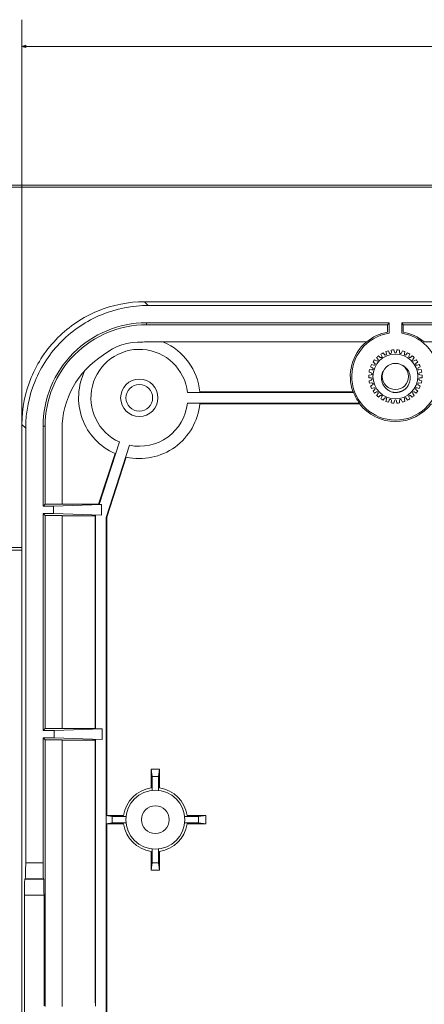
# Model space of a CAD drawing. Header units: centimetres. Extents: x -29.7 to 29.7, y -21 to 21.
# Tile 9 of 34: x 9.9 to 12.6, y 3.2 to 9.7. Entities that reach past the tile are written whole.
import ezdxf

# ---------------------------------------------------------------- set-up
doc = ezdxf.new("R2010")
doc.units = ezdxf.units.CM
doc.header["$MEASUREMENT"] = 0
doc.layers.add('06___PRT_ALL_SURFS', color=7, linetype='Continuous')

msp = doc.modelspace()

# ---------------------------------------------------------------- linework, layer by layer
at = {"layer": '06___PRT_ALL_SURFS', "lineweight": 0}
for points in [[(9.92909, 6.98914), (9.92909, 6.98914), (9.92909, 9.6661), (9.92909, 9.6661)], [(9.92909, 9.48953), (9.92909, 9.48953), (23.34882, 9.48953), (23.34882, 9.48953)]]:
    msp.add_open_spline(points, degree=3, dxfattribs=at)
msp.add_open_spline([(9.95575, 9.48238), (9.95575, 9.48238), (9.92909, 9.48953), (9.92909, 9.48953), (9.92909, 9.48953), (9.95575, 9.49667), (9.95575, 9.49667), (9.95575, 9.49667), (9.95575, 9.48238), (9.95575, 9.48238)], degree=3, knots=[0, 0, 0, 0, 0.3333333, 0.3333333, 0.3333333, 0.6666667, 0.6666667, 0.6666667, 1, 1, 1, 1], dxfattribs=at)
at = {"layer": '06___PRT_ALL_SURFS', "lineweight": 9}
for points in [[(24.90269, 8.5715), (24.90269, 8.5715), (8.37523, 8.5715), (8.37523, 8.5715)], [(8.37523, 8.55811), (8.37523, 8.55811), (24.90269, 8.55811), (24.90269, 8.55811)], [(10.76559, 7.77635), (10.76559, 7.77635), (10.74093, 7.80101), (10.74093, 7.80101)], [(10.74093, 7.80101), (10.74093, 7.80101), (22.53701, 7.80101), (22.53701, 7.80101)], [(10.76565, 7.77635), (10.76565, 7.77635), (22.51229, 7.77635), (22.51229, 7.77635)], [(10.75301, 7.66155), (10.75301, 7.66155), (10.75301, 7.64823), (10.75301, 7.64823)], [(10.75301, 7.66155), (10.75301, 7.66155), (12.35877, 7.66155), (12.35877, 7.66155)], [(12.3499, 7.64823), (12.3499, 7.64823), (10.75301, 7.64823), (10.75301, 7.64823)], [(12.3499, 7.64823), (12.3499, 7.64823), (12.35877, 7.66155), (12.35877, 7.66155)], [(12.3499, 7.64823), (12.3499, 7.64823), (12.3499, 7.59972), (12.3499, 7.59972)], [(12.35877, 7.59216), (12.35877, 7.59216), (12.35877, 7.66155), (12.35877, 7.66155)], [(12.44353, 7.66155), (12.44353, 7.66155), (12.44353, 7.59216), (12.44353, 7.59216)], [(12.44353, 7.66155), (12.44353, 7.66155), (12.4524, 7.64823), (12.4524, 7.64823)], [(12.44353, 7.66155), (12.44353, 7.66155), (17.63287, 7.66155), (17.63287, 7.66155)], [(12.4524, 7.59972), (12.4524, 7.59972), (12.4524, 7.64823), (12.4524, 7.64823)], [(17.62577, 7.64823), (17.62577, 7.64823), (12.4524, 7.64823), (12.4524, 7.64823)], [(12.3499, 7.59972), (12.299, 7.59082), (12.2513, 7.56882), (12.21148, 7.53588)], [(12.59102, 7.53571), (12.55117, 7.56874), (12.50339, 7.5908), (12.4524, 7.59972)], [(10.7286, 7.53403), (10.63462, 7.53979), (10.54199, 7.50944), (10.46963, 7.44918)], [(10.77487, 7.53588), (10.75943, 7.53588), (10.74399, 7.53527), (10.7286, 7.53403)], [(10.77487, 7.53556), (10.75944, 7.53568), (10.744, 7.53517), (10.72861, 7.53403)], [(10.77487, 7.53588), (10.77487, 7.53588), (10.77487, 7.53556), (10.77487, 7.53556)], [(10.77487, 7.53588), (10.77487, 7.53588), (12.21148, 7.53588), (12.21148, 7.53588)], [(11.10614, 7.20436), (11.09193, 7.34998), (10.99974, 7.47639), (10.86541, 7.5344)], [(12.20818, 7.5344), (12.11276, 7.45357), (12.07783, 7.32185), (12.12066, 7.20436)], [(12.59097, 7.53588), (12.59097, 7.53588), (17.62577, 7.53588), (17.62577, 7.53588)], [(10.46963, 7.44918), (10.29843, 7.34338), (10.19423, 7.15648), (10.19423, 6.95523)], [(12.28974, 7.44359), (12.28515, 7.43986), (12.28075, 7.4359), (12.27656, 7.43172)], [(12.28599, 7.41965), (12.28599, 7.41965), (12.27656, 7.43172), (12.27656, 7.43172)], [(12.28974, 7.44359), (12.28974, 7.44359), (12.30076, 7.43295), (12.30076, 7.43295)], [(12.32065, 7.46376), (12.31539, 7.46106), (12.31026, 7.45811), (12.3053, 7.4549)], [(12.31201, 7.44113), (12.31201, 7.44113), (12.3053, 7.4549), (12.3053, 7.4549)], [(12.32065, 7.46376), (12.32065, 7.46376), (12.32922, 7.45106), (12.32922, 7.45106)], [(12.35509, 7.47706), (12.34938, 7.47552), (12.34375, 7.47369), (12.33822, 7.47158)], [(12.34193, 7.45671), (12.34193, 7.45671), (12.33822, 7.47158), (12.33822, 7.47158)], [(12.35509, 7.47706), (12.35509, 7.47706), (12.36082, 7.46286), (12.36082, 7.46286)], [(12.39153, 7.48292), (12.38563, 7.48259), (12.37975, 7.48198), (12.3739, 7.48106)], [(12.37444, 7.46575), (12.37444, 7.46575), (12.3739, 7.48106), (12.3739, 7.48106)], [(12.39153, 7.48292), (12.39153, 7.48292), (12.3942, 7.46782), (12.3942, 7.46782)], [(12.4081, 7.46782), (12.4081, 7.46782), (12.41077, 7.48292), (12.41077, 7.48292)], [(12.4284, 7.48106), (12.42256, 7.48198), (12.41667, 7.48259), (12.41077, 7.48292)], [(12.4284, 7.48106), (12.4284, 7.48106), (12.42787, 7.46575), (12.42787, 7.46575)], [(12.44148, 7.46286), (12.44148, 7.46286), (12.44721, 7.47706), (12.44721, 7.47706)], [(12.46408, 7.47158), (12.45856, 7.47369), (12.45293, 7.47552), (12.44721, 7.47706)], [(12.46408, 7.47158), (12.46408, 7.47158), (12.46037, 7.45671), (12.46037, 7.45671)], [(12.47308, 7.45106), (12.47308, 7.45106), (12.48165, 7.46376), (12.48165, 7.46376)], [(12.49701, 7.4549), (12.49204, 7.45811), (12.48691, 7.46106), (12.48165, 7.46376)], [(12.49701, 7.4549), (12.49701, 7.4549), (12.49029, 7.44113), (12.49029, 7.44113)], [(12.50154, 7.43295), (12.50154, 7.43295), (12.51257, 7.44359), (12.51257, 7.44359)], [(12.52574, 7.43172), (12.52155, 7.4359), (12.51715, 7.43986), (12.51257, 7.44359)], [(12.52574, 7.43172), (12.52574, 7.43172), (12.51631, 7.41965), (12.51631, 7.41965)], [(12.24365, 7.38643), (12.24098, 7.38115), (12.23857, 7.37575), (12.23644, 7.37023)], [(12.24997, 7.36304), (12.24997, 7.36304), (12.23644, 7.37023), (12.23644, 7.37023)], [(12.24365, 7.38643), (12.24365, 7.38643), (12.25805, 7.38119), (12.25805, 7.38119)], [(12.26369, 7.41743), (12.25998, 7.41283), (12.2565, 7.40804), (12.25327, 7.40308)], [(12.26501, 7.39324), (12.26501, 7.39324), (12.25327, 7.40308), (12.25327, 7.40308)], [(12.26369, 7.41743), (12.26369, 7.41743), (12.27668, 7.40931), (12.27668, 7.40931)], [(12.52562, 7.40931), (12.52562, 7.40931), (12.53862, 7.41743), (12.53862, 7.41743)], [(12.54903, 7.40308), (12.54903, 7.40308), (12.53729, 7.39324), (12.53729, 7.39324)], [(12.54903, 7.40308), (12.54581, 7.40804), (12.54232, 7.41283), (12.53862, 7.41743)], [(12.54425, 7.38119), (12.54425, 7.38119), (12.55865, 7.38643), (12.55865, 7.38643)], [(12.56586, 7.37023), (12.56586, 7.37023), (12.55233, 7.36304), (12.55233, 7.36304)], [(12.56586, 7.37023), (12.56373, 7.37575), (12.56132, 7.38115), (12.55865, 7.38643)], [(12.2248, 7.31547), (12.2245, 7.30956), (12.2245, 7.30364), (12.2248, 7.29774)], [(12.2248, 7.31547), (12.2248, 7.31547), (12.24008, 7.31653), (12.24008, 7.31653)], [(12.24008, 7.29667), (12.24008, 7.29667), (12.2248, 7.29774), (12.2248, 7.29774)], [(12.2305, 7.35194), (12.22898, 7.34623), (12.22774, 7.34044), (12.22681, 7.33459)], [(12.24154, 7.33037), (12.24154, 7.33037), (12.22681, 7.33459), (12.22681, 7.33459)], [(12.2305, 7.35194), (12.2305, 7.35194), (12.24567, 7.34981), (12.24567, 7.34981)], [(12.55663, 7.34981), (12.55663, 7.34981), (12.5718, 7.35194), (12.5718, 7.35194)], [(12.57549, 7.33459), (12.57549, 7.33459), (12.56076, 7.33037), (12.56076, 7.33037)], [(12.56222, 7.31653), (12.56222, 7.31653), (12.5775, 7.31547), (12.5775, 7.31547)], [(12.5775, 7.29774), (12.5775, 7.29774), (12.56222, 7.29667), (12.56222, 7.29667)], [(12.57549, 7.33459), (12.57456, 7.34044), (12.57332, 7.34623), (12.5718, 7.35194)], [(12.5775, 7.29774), (12.5778, 7.30364), (12.5778, 7.30956), (12.5775, 7.31547)], [(12.22681, 7.27861), (12.22681, 7.27861), (12.24154, 7.28283), (12.24154, 7.28283)], [(12.22681, 7.27861), (12.22774, 7.27277), (12.22898, 7.26698), (12.2305, 7.26127)], [(12.24567, 7.2634), (12.24567, 7.2634), (12.2305, 7.26127), (12.2305, 7.26127)], [(12.23644, 7.24297), (12.23644, 7.24297), (12.24997, 7.25017), (12.24997, 7.25017)], [(12.23644, 7.24297), (12.23857, 7.23746), (12.24098, 7.23205), (12.24365, 7.22678)], [(12.25805, 7.23202), (12.25805, 7.23202), (12.24365, 7.22678), (12.24365, 7.22678)], [(12.55865, 7.22678), (12.55865, 7.22678), (12.54425, 7.23202), (12.54425, 7.23202)], [(12.55233, 7.25017), (12.55233, 7.25017), (12.56586, 7.24297), (12.56586, 7.24297)], [(12.5718, 7.26127), (12.5718, 7.26127), (12.55663, 7.2634), (12.55663, 7.2634)], [(12.55865, 7.22678), (12.56132, 7.23205), (12.56373, 7.23746), (12.56586, 7.24297)], [(12.56076, 7.28283), (12.56076, 7.28283), (12.57549, 7.27861), (12.57549, 7.27861)], [(12.5718, 7.26127), (12.57332, 7.26698), (12.57456, 7.27277), (12.57549, 7.27861)], [(11.02452, 7.20066), (11.02452, 7.20066), (12.12467, 7.20066), (12.12467, 7.20066)], [(11.10614, 7.20436), (11.10614, 7.20436), (12.12066, 7.20436), (12.12066, 7.20436)], [(12.12467, 7.20066), (12.13433, 7.17546), (12.14739, 7.15169), (12.16348, 7.13003)], [(12.25327, 7.21012), (12.25327, 7.21012), (12.26501, 7.21997), (12.26501, 7.21997)], [(12.25327, 7.21012), (12.2565, 7.20516), (12.25998, 7.20038), (12.26369, 7.19577)], [(12.27668, 7.20389), (12.27668, 7.20389), (12.26369, 7.19577), (12.26369, 7.19577)], [(12.27656, 7.18148), (12.27656, 7.18148), (12.28599, 7.19355), (12.28599, 7.19355)], [(12.27656, 7.18148), (12.28075, 7.17731), (12.28515, 7.17335), (12.28974, 7.16962)], [(12.30076, 7.18026), (12.30076, 7.18026), (12.28974, 7.16962), (12.28974, 7.16962)], [(12.3053, 7.15831), (12.3053, 7.15831), (12.31201, 7.17208), (12.31201, 7.17208)], [(12.38298, 7.20225), (12.38361, 7.20214), (12.38424, 7.20204), (12.38487, 7.20194)], [(12.38487, 7.20194), (12.38572, 7.2018), (12.38658, 7.20168), (12.38745, 7.20157)], [(12.38529, 7.20219), (12.38554, 7.20213), (12.38578, 7.20208), (12.38603, 7.20201)], [(12.38603, 7.20201), (12.38625, 7.20196), (12.38648, 7.20191), (12.38672, 7.20185)], [(12.38672, 7.20185), (12.38706, 7.20177), (12.3874, 7.2017), (12.38774, 7.20162)], [(12.38745, 7.20157), (12.3878, 7.20152), (12.38816, 7.20148), (12.38852, 7.20144)], [(12.38774, 7.20162), (12.38774, 7.20162), (12.38794, 7.20158), (12.38794, 7.20158)], [(12.38775, 7.20166), (12.38775, 7.20166), (12.38795, 7.20161), (12.38795, 7.20161)], [(12.38794, 7.20158), (12.38815, 7.20153), (12.38836, 7.20148), (12.38858, 7.20144)], [(12.38852, 7.20144), (12.38852, 7.20144), (12.38873, 7.20141), (12.38873, 7.20141)], [(12.38853, 7.20145), (12.38853, 7.20145), (12.38873, 7.20141), (12.38873, 7.20141)], [(12.38858, 7.20145), (12.38858, 7.20145), (12.38873, 7.20141), (12.38873, 7.20141)], [(12.38873, 7.20141), (12.38894, 7.20139), (12.38915, 7.20136), (12.38937, 7.20134)], [(12.3895, 7.20138), (12.3895, 7.20138), (12.38937, 7.20139), (12.38937, 7.20139)], [(12.38949, 7.20132), (12.38949, 7.20132), (12.38937, 7.20134), (12.38937, 7.20134)], [(12.38949, 7.20132), (12.38964, 7.20131), (12.3898, 7.20129), (12.38995, 7.20127)], [(12.38995, 7.20127), (12.39028, 7.20124), (12.39061, 7.2012), (12.39095, 7.20117)], [(12.39095, 7.20117), (12.39214, 7.20106), (12.39332, 7.20096), (12.39452, 7.20089)], [(12.39452, 7.20089), (12.39522, 7.20085), (12.39592, 7.20081), (12.39663, 7.20079)], [(12.39663, 7.20079), (12.39704, 7.20077), (12.39747, 7.20076), (12.39788, 7.20074)], [(12.39788, 7.20074), (12.39944, 7.2007), (12.40099, 7.20069), (12.40255, 7.20071)], [(12.40255, 7.20071), (12.40317, 7.20072), (12.4038, 7.20074), (12.40442, 7.20076)], [(12.40442, 7.20076), (12.40479, 7.20077), (12.40517, 7.20079), (12.40555, 7.2008)], [(12.40555, 7.2008), (12.40575, 7.20081), (12.40596, 7.20082), (12.40616, 7.20083)], [(12.40616, 7.20083), (12.40648, 7.20085), (12.40681, 7.20086), (12.40712, 7.20088)], [(12.40712, 7.20088), (12.40747, 7.20091), (12.40782, 7.20093), (12.40817, 7.20095)], [(12.40817, 7.20095), (12.4083, 7.20096), (12.40844, 7.20097), (12.40857, 7.20098)], [(12.40857, 7.20098), (12.41047, 7.20112), (12.41236, 7.2013), (12.41424, 7.20154)], [(12.41424, 7.20154), (12.41438, 7.20156), (12.41451, 7.20158), (12.41465, 7.20159)], [(12.41465, 7.20159), (12.41523, 7.20167), (12.41582, 7.20175), (12.4164, 7.20183)], [(12.4164, 7.20183), (12.4178, 7.20204), (12.41921, 7.20228), (12.42061, 7.20254)], [(12.42061, 7.20254), (12.42133, 7.20267), (12.42205, 7.20281), (12.42277, 7.20296)], [(12.42277, 7.20296), (12.42333, 7.20308), (12.42389, 7.2032), (12.42445, 7.20333)], [(12.42445, 7.20333), (12.42496, 7.20344), (12.42548, 7.20356), (12.42599, 7.20369)], [(12.42599, 7.20369), (12.42732, 7.20401), (12.42864, 7.20435), (12.42996, 7.20472)], [(12.42996, 7.20472), (12.43071, 7.20493), (12.43146, 7.20515), (12.43221, 7.20538)], [(12.43221, 7.20538), (12.43272, 7.20554), (12.43322, 7.20569), (12.43373, 7.20586)], [(12.43373, 7.20586), (12.43462, 7.20614), (12.43551, 7.20644), (12.4364, 7.20675)], [(12.43665, 7.20688), (12.43665, 7.20688), (12.43638, 7.2068), (12.43638, 7.2068)], [(12.43666, 7.20685), (12.43666, 7.20685), (12.4364, 7.20675), (12.4364, 7.20675)], [(12.43666, 7.20685), (12.43682, 7.2069), (12.43699, 7.20696), (12.43715, 7.20701)], [(12.43715, 7.20701), (12.43728, 7.20706), (12.43741, 7.20711), (12.43754, 7.20716)], [(12.43754, 7.20716), (12.43768, 7.20721), (12.43783, 7.20727), (12.43798, 7.20732)], [(12.43798, 7.20732), (12.43857, 7.20754), (12.43916, 7.20776), (12.43975, 7.20799)], [(12.43975, 7.20799), (12.43985, 7.20803), (12.43996, 7.20807), (12.44007, 7.20812)], [(12.44007, 7.20812), (12.44063, 7.20834), (12.44118, 7.20855), (12.44174, 7.20878)], [(12.44174, 7.20878), (12.44229, 7.20901), (12.44285, 7.20925), (12.4434, 7.20949)], [(12.4434, 7.20949), (12.44442, 7.20992), (12.44543, 7.21038), (12.44642, 7.21085)], [(12.44642, 7.21085), (12.44715, 7.21119), (12.44787, 7.21154), (12.44858, 7.2119)], [(12.44858, 7.2119), (12.44904, 7.21213), (12.4495, 7.21236), (12.44996, 7.21259)], [(12.44996, 7.21259), (12.45032, 7.21278), (12.45068, 7.21297), (12.45103, 7.21316)], [(12.45103, 7.21316), (12.4514, 7.21336), (12.45177, 7.21356), (12.45213, 7.21375)], [(12.45213, 7.21375), (12.45233, 7.21386), (12.45252, 7.21396), (12.45271, 7.21408)], [(12.45271, 7.21408), (12.45295, 7.21421), (12.45318, 7.21433), (12.45341, 7.21447)], [(12.45353, 7.21466), (12.45353, 7.21466), (12.45336, 7.21455), (12.45336, 7.21455)], [(12.45358, 7.21457), (12.45358, 7.21457), (12.45341, 7.21447), (12.45341, 7.21447)], [(12.45358, 7.21457), (12.45455, 7.21512), (12.4555, 7.21568), (12.45645, 7.21626)], [(12.45645, 7.21626), (12.45679, 7.21647), (12.45713, 7.21668), (12.45747, 7.2169)], [(12.45747, 7.2169), (12.45764, 7.217), (12.45782, 7.21712), (12.45799, 7.21723)], [(12.45799, 7.21723), (12.45856, 7.21759), (12.45913, 7.21796), (12.45969, 7.21834)], [(12.45969, 7.21834), (12.46048, 7.21886), (12.46126, 7.21939), (12.46203, 7.21993)], [(12.46203, 7.21993), (12.46274, 7.22043), (12.46344, 7.22094), (12.46414, 7.22146)], [(12.46246, 7.22024), (12.46308, 7.22068), (12.46368, 7.22113), (12.46429, 7.22157)], [(12.46414, 7.22146), (12.46451, 7.22173), (12.46488, 7.22202), (12.46524, 7.22229)], [(12.46429, 7.22157), (12.46463, 7.22183), (12.46497, 7.22209), (12.46531, 7.22234)], [(12.46524, 7.22229), (12.46539, 7.22241), (12.46553, 7.22251), (12.46567, 7.22262)], [(12.46531, 7.22234), (12.46546, 7.22246), (12.46561, 7.22257), (12.46577, 7.22269)], [(12.46567, 7.22262), (12.46587, 7.22278), (12.46608, 7.22294), (12.46629, 7.2231)], [(12.46577, 7.22269), (12.46594, 7.22283), (12.46611, 7.22296), (12.46629, 7.2231)], [(12.49029, 7.17208), (12.49029, 7.17208), (12.49701, 7.15831), (12.49701, 7.15831)], [(12.51257, 7.16962), (12.51257, 7.16962), (12.50154, 7.18026), (12.50154, 7.18026)], [(12.51257, 7.16962), (12.51715, 7.17335), (12.52155, 7.17731), (12.52574, 7.18148)], [(12.51631, 7.19355), (12.51631, 7.19355), (12.52574, 7.18148), (12.52574, 7.18148)], [(12.53862, 7.19577), (12.53862, 7.19577), (12.52562, 7.20389), (12.52562, 7.20389)], [(12.53729, 7.21997), (12.53729, 7.21997), (12.54903, 7.21012), (12.54903, 7.21012)], [(12.53862, 7.19577), (12.54232, 7.20038), (12.54581, 7.20516), (12.54903, 7.21012)], [(12.16348, 7.13003), (12.16348, 7.13003), (11.02452, 7.13003), (11.02452, 7.13003)], [(12.16317, 7.12633), (12.16317, 7.12633), (11.10614, 7.12633), (11.10614, 7.12633)], [(12.3053, 7.15831), (12.31026, 7.1551), (12.31539, 7.15214), (12.32065, 7.14944)], [(12.32922, 7.16215), (12.32922, 7.16215), (12.32065, 7.14944), (12.32065, 7.14944)], [(12.33822, 7.14162), (12.33822, 7.14162), (12.34193, 7.15649), (12.34193, 7.15649)], [(12.33822, 7.14162), (12.34375, 7.13951), (12.34938, 7.13768), (12.35509, 7.13614)], [(12.36082, 7.15035), (12.36082, 7.15035), (12.35509, 7.13614), (12.35509, 7.13614)], [(12.3739, 7.13214), (12.3739, 7.13214), (12.37444, 7.14746), (12.37444, 7.14746)], [(12.3739, 7.13214), (12.37975, 7.13123), (12.38563, 7.13061), (12.39153, 7.13029)], [(12.3942, 7.14538), (12.3942, 7.14538), (12.39153, 7.13029), (12.39153, 7.13029)], [(12.41077, 7.13029), (12.41077, 7.13029), (12.4081, 7.14538), (12.4081, 7.14538)], [(12.41077, 7.13029), (12.41667, 7.13061), (12.42256, 7.13123), (12.4284, 7.13214)], [(12.42787, 7.14746), (12.42787, 7.14746), (12.4284, 7.13214), (12.4284, 7.13214)], [(12.44721, 7.13614), (12.44721, 7.13614), (12.44148, 7.15035), (12.44148, 7.15035)], [(12.44721, 7.13614), (12.45293, 7.13768), (12.45856, 7.13951), (12.46408, 7.14162)], [(12.46037, 7.15649), (12.46037, 7.15649), (12.46408, 7.14162), (12.46408, 7.14162)], [(12.48165, 7.14944), (12.48165, 7.14944), (12.47308, 7.16215), (12.47308, 7.16215)], [(12.48165, 7.14944), (12.48691, 7.15214), (12.49204, 7.1551), (12.49701, 7.15831)], [(9.92909, 3.16379), (9.92909, 3.16379), (9.92909, 6.98919), (9.92909, 6.98919)], [(9.92909, 6.98919), (9.92909, 6.98919), (9.95376, 6.96453), (9.95376, 6.96453)], [(10.06857, 6.44785), (10.06857, 6.44785), (10.06857, 6.97711), (10.06857, 6.97711)], [(10.08188, 6.97711), (10.08188, 6.97711), (10.06857, 6.97711), (10.06857, 6.97711)], [(10.08188, 6.97711), (10.08188, 6.97711), (10.08188, 6.46116), (10.08188, 6.46116)], [(9.95376, 4.08929), (9.95376, 4.08929), (9.95376, 6.96447), (9.95376, 6.96447)], [(10.19423, 6.46116), (10.19423, 6.46116), (10.19423, 6.95523), (10.19423, 6.95523)], [(10.43937, 6.45894), (10.43937, 6.45894), (10.57402, 6.87334), (10.57402, 6.87334)], [(10.64119, 6.85152), (10.64119, 6.85152), (10.48635, 6.37433), (10.48635, 6.37433)], [(10.54528, 6.79687), (10.54528, 6.79687), (10.43668, 6.46264), (10.43668, 6.46264)], [(10.4908, 6.3768), (10.4908, 6.3768), (10.61949, 6.77276), (10.61949, 6.77276)], [(10.06857, 6.44785), (10.06857, 6.44785), (10.08188, 6.46116), (10.08188, 6.46116)], [(10.13747, 6.44785), (10.13747, 6.44785), (10.06857, 6.44785), (10.06857, 6.44785)], [(10.19423, 6.46116), (10.19423, 6.46116), (10.08188, 6.46116), (10.08188, 6.46116)], [(10.4553, 6.45894), (10.4553, 6.45894), (10.13747, 6.44785), (10.13747, 6.44785)], [(10.13747, 6.44785), (10.13747, 6.44785), (10.13747, 6.39941), (10.13747, 6.39941)], [(10.43668, 6.46264), (10.43668, 6.46264), (10.19571, 6.46264), (10.19571, 6.46264)], [(10.43937, 6.45894), (10.43937, 6.45894), (10.4553, 6.45894), (10.4553, 6.45894)], [(10.4553, 6.45894), (10.4553, 6.45894), (10.4553, 6.38832), (10.4553, 6.38832)], [(10.06857, 4.96471), (10.06857, 4.96471), (10.06857, 6.39941), (10.06857, 6.39941)], [(10.06857, 6.39941), (10.06857, 6.39941), (10.08188, 6.38609), (10.08188, 6.38609)], [(10.06857, 6.39941), (10.06857, 6.39941), (10.13747, 6.39941), (10.13747, 6.39941)], [(10.08188, 6.38609), (10.08188, 6.38609), (10.08188, 4.97803), (10.08188, 4.97803)], [(10.08188, 6.38609), (10.08188, 6.38609), (10.19423, 6.38609), (10.19423, 6.38609)], [(10.13747, 6.39941), (10.13747, 6.39941), (10.4553, 6.38831), (10.4553, 6.38831)], [(10.19423, 4.97803), (10.19423, 4.97803), (10.19423, 6.38609), (10.19423, 6.38609)], [(10.19571, 6.3847), (10.19571, 6.3847), (10.4121, 6.3847), (10.4121, 6.3847)], [(10.19571, 6.38465), (10.19571, 6.38465), (10.19571, 4.97951), (10.19571, 4.97951)], [(10.41275, 4.97951), (10.41275, 4.97951), (10.41275, 6.38475), (10.41275, 6.38475)], [(10.41645, 4.97581), (10.41645, 4.97581), (10.41645, 6.38832), (10.41645, 6.38832)], [(10.48635, 6.37433), (10.48635, 6.37433), (10.48616, 4.40247), (10.48616, 4.40247)], [(10.49079, 6.37684), (10.49079, 6.37684), (10.49079, 4.4037), (10.49079, 4.4037)], [(8.22902, 6.17652), (8.22902, 6.17652), (9.92909, 6.17652), (9.92909, 6.17652)], [(8.22902, 6.15886), (8.22902, 6.15886), (9.92909, 6.15886), (9.92909, 6.15886)], [(10.08188, 4.97803), (10.08188, 4.97803), (10.06857, 4.96471), (10.06857, 4.96471)], [(10.06857, 4.96471), (10.06857, 4.96471), (10.14276, 4.96471), (10.14276, 4.96471)], [(10.19423, 4.97803), (10.19423, 4.97803), (10.08188, 4.97803), (10.08188, 4.97803)], [(10.4606, 4.97581), (10.4606, 4.97581), (10.14276, 4.96471), (10.14276, 4.96471)], [(10.14276, 4.96471), (10.14276, 4.96471), (10.14276, 4.91627), (10.14276, 4.91627)], [(10.19571, 4.97951), (10.19571, 4.97951), (10.19423, 4.97803), (10.19423, 4.97803)], [(10.41275, 4.97951), (10.41275, 4.97951), (10.19571, 4.97951), (10.19571, 4.97951)], [(10.41645, 4.97581), (10.41645, 4.97581), (10.4606, 4.97581), (10.4606, 4.97581)], [(10.4606, 4.97581), (10.4606, 4.97581), (10.4606, 4.90518), (10.4606, 4.90518)], [(10.06857, 4.08929), (10.06857, 4.08929), (10.06857, 4.91627), (10.06857, 4.91627)], [(10.06857, 4.91627), (10.06857, 4.91627), (10.08188, 4.90296), (10.08188, 4.90296)], [(10.14276, 4.91627), (10.14276, 4.91627), (10.06857, 4.91627), (10.06857, 4.91627)], [(10.08188, 4.90296), (10.08188, 4.90296), (10.08188, 3.14041), (10.08188, 3.14041)], [(10.08188, 4.90296), (10.08188, 4.90296), (10.19423, 4.90296), (10.19423, 4.90296)], [(10.14276, 4.91627), (10.14276, 4.91627), (10.4606, 4.90518), (10.4606, 4.90518)], [(10.19423, 3.14041), (10.19423, 3.14041), (10.19423, 4.90296), (10.19423, 4.90296)], [(10.19571, 4.90148), (10.19571, 4.90148), (10.41275, 4.90148), (10.41275, 4.90148)], [(10.41292, 3.16379), (10.41292, 3.16379), (10.41275, 4.90148), (10.41275, 4.90148)], [(10.41645, 3.14189), (10.41645, 3.14189), (10.41645, 4.90518), (10.41645, 4.90518)], [(10.78372, 4.71002), (10.78372, 4.71002), (10.78372, 4.58545), (10.78372, 4.58545)], [(10.79173, 4.6619), (10.79173, 4.6619), (10.78372, 4.71002), (10.78372, 4.71002)], [(10.84022, 4.71002), (10.84022, 4.71002), (10.78372, 4.71002), (10.78372, 4.71002)], [(10.84022, 4.71002), (10.84022, 4.71002), (10.83221, 4.6619), (10.83221, 4.6619)], [(10.84022, 4.58545), (10.84022, 4.58545), (10.84022, 4.71002), (10.84022, 4.71002)], [(10.79173, 4.6619), (10.79173, 4.6619), (10.79173, 4.57026), (10.79173, 4.57026)], [(10.83221, 4.6619), (10.83221, 4.6619), (10.79173, 4.6619), (10.79173, 4.6619)], [(10.83221, 4.57026), (10.83221, 4.57026), (10.83221, 4.6619), (10.83221, 4.6619)], [(10.78372, 4.58545), (10.68911, 4.57272), (10.6147, 4.49831), (10.60197, 4.4037)], [(11.02197, 4.4037), (11.00925, 4.49831), (10.93483, 4.57272), (10.84022, 4.58545)], [(10.48481, 4.40247), (10.48481, 4.40247), (10.52552, 4.39569), (10.52552, 4.39569)], [(10.48616, 4.40247), (10.48616, 4.40247), (10.48596, 4.34843), (10.48596, 4.34843)], [(10.60197, 4.4037), (10.60197, 4.4037), (10.4908, 4.4037), (10.4908, 4.4037)], [(10.52552, 4.39569), (10.52552, 4.39569), (10.52552, 4.35521), (10.52552, 4.35521)], [(10.61716, 4.39569), (10.61716, 4.39569), (10.52552, 4.39569), (10.52552, 4.39569)], [(11.09842, 4.39569), (11.09842, 4.39569), (11.00679, 4.39569), (11.00679, 4.39569)], [(11.14654, 4.4037), (11.14654, 4.4037), (11.02197, 4.4037), (11.02197, 4.4037)], [(11.09842, 4.39569), (11.09842, 4.39569), (11.14654, 4.4037), (11.14654, 4.4037)], [(11.09842, 4.35521), (11.09842, 4.35521), (11.09842, 4.39569), (11.09842, 4.39569)], [(11.14654, 4.3472), (11.14654, 4.3472), (11.14654, 4.4037), (11.14654, 4.4037)], [(10.52552, 4.35521), (10.52552, 4.35521), (10.48481, 4.34843), (10.48481, 4.34843)], [(10.48596, 4.34843), (10.48596, 4.34843), (10.48597, 3.16379), (10.48597, 3.16379)], [(10.49079, 4.3472), (10.49079, 4.3472), (10.49079, 3.16379), (10.49079, 3.16379)], [(10.49079, 4.3472), (10.49079, 4.3472), (10.60197, 4.3472), (10.60197, 4.3472)], [(10.52552, 4.35521), (10.52552, 4.35521), (10.61716, 4.35521), (10.61716, 4.35521)], [(10.60197, 4.3472), (10.6147, 4.25259), (10.68911, 4.17818), (10.78372, 4.16545)], [(10.84022, 4.16545), (10.93483, 4.17818), (11.00925, 4.25259), (11.02197, 4.3472)], [(11.00679, 4.35521), (11.00679, 4.35521), (11.09842, 4.35521), (11.09842, 4.35521)], [(11.02197, 4.3472), (11.02197, 4.3472), (11.14654, 4.3472), (11.14654, 4.3472)], [(11.14654, 4.3472), (11.14654, 4.3472), (11.09842, 4.35521), (11.09842, 4.35521)], [(10.79173, 4.18063), (10.79173, 4.18063), (10.79173, 4.089), (10.79173, 4.089)], [(10.83221, 4.089), (10.83221, 4.089), (10.83221, 4.18063), (10.83221, 4.18063)], [(10.78372, 4.16545), (10.78372, 4.16545), (10.78372, 4.04088), (10.78372, 4.04088)], [(10.84022, 4.04088), (10.84022, 4.04088), (10.84022, 4.16545), (10.84022, 4.16545)], [(9.95376, 4.08929), (9.95376, 4.08929), (10.06857, 4.08929), (10.06857, 4.08929)], [(10.06857, 4.08929), (10.06857, 4.03222), (10.06975, 3.9854), (10.07124, 3.98341)], [(10.78372, 4.04088), (10.78372, 4.04088), (10.79173, 4.089), (10.79173, 4.089)], [(10.78372, 4.04088), (10.78372, 4.04088), (10.84022, 4.04088), (10.84022, 4.04088)], [(10.79173, 4.089), (10.79173, 4.089), (10.83221, 4.089), (10.83221, 4.089)], [(10.83221, 4.089), (10.83221, 4.089), (10.84022, 4.04088), (10.84022, 4.04088)], [(9.9487, 3.98192), (9.9487, 3.98192), (10.07236, 3.98192), (10.07236, 3.98192)], [(10.07124, 3.98341), (10.07124, 3.98341), (9.95019, 3.98341), (9.95019, 3.98341)], [(10.07236, 3.98192), (10.07236, 3.98192), (10.07124, 3.98341), (10.07124, 3.98341)], [(10.07504, 3.87604), (10.07504, 3.93312), (10.07385, 3.97993), (10.07236, 3.98192)], [(9.94513, 3.87604), (9.94513, 3.87604), (9.94513, 3.16379), (9.94513, 3.16379)], [(10.07504, 3.87604), (10.07504, 3.87604), (9.94513, 3.87604), (9.94513, 3.87604)], [(10.07504, 3.14497), (10.07504, 3.14497), (10.07504, 3.87604), (10.07504, 3.87604)], [(9.92909, -0.99286), (9.92909, -0.99286), (9.92909, 3.16379), (9.92909, 3.16379)], [(9.94513, 3.16379), (9.94513, 3.16379), (9.94513, 2.12028), (9.94513, 2.12028)], [(10.48597, 3.16379), (10.48597, 3.16379), (10.48597, 1.64789), (10.48597, 1.64789)], [(10.49079, 3.16379), (10.49079, 3.16379), (10.49079, 1.64913), (10.49079, 1.64913)]]:
    msp.add_open_spline(points, degree=3, dxfattribs=at)
for points, knots in [([(10.74099, 7.80101), (10.63538, 7.80102), (10.5286, 7.77995), (10.43023, 7.73929), (10.33187, 7.69864), (10.24191, 7.6384), (10.1668, 7.56331), (10.09171, 7.48821), (10.03148, 7.39825), (9.99082, 7.29989), (9.95016, 7.20151), (9.92909, 7.09474), (9.92909, 6.98914)], [0, 0, 0, 0, 0.25, 0.25, 0.25, 0.5, 0.5, 0.5, 0.75, 0.75, 0.75, 1, 1, 1, 1]), ([(9.95376, 6.96447), (9.95375, 7.07008), (9.97483, 7.17685), (10.01549, 7.27522), (10.05614, 7.37358), (10.11638, 7.46354), (10.19147, 7.53864), (10.26657, 7.61374), (10.35653, 7.67397), (10.4549, 7.71463), (10.55326, 7.75528), (10.66004, 7.77636), (10.76565, 7.77635)], [0, 0, 0, 0, 0.25, 0.25, 0.25, 0.5, 0.5, 0.5, 0.75, 0.75, 0.75, 1, 1, 1, 1]), ([(10.75302, 7.66155), (10.57149, 7.66156), (10.39739, 7.58944), (10.26903, 7.46108), (10.14066, 7.33272), (10.06856, 7.15862), (10.06857, 6.97709)], [0, 0, 0, 0, 0.5, 0.5, 0.5, 1, 1, 1, 1]), ([(10.75302, 7.64823), (10.57502, 7.64823), (10.40431, 7.57753), (10.27844, 7.45166), (10.15258, 7.3258), (10.08187, 7.15509), (10.08188, 6.97709)], [0, 0, 0, 0, 0.5, 0.5, 0.5, 1, 1, 1, 1]), ([(12.35877, 7.59216), (12.20922, 7.56996), (12.10212, 7.43614), (12.11325, 7.28536), (12.12438, 7.13457), (12.24996, 7.01792), (12.40115, 7.01792), (12.55235, 7.01792), (12.67793, 7.13457), (12.68905, 7.28536), (12.70018, 7.43614), (12.59309, 7.56996), (12.44353, 7.59216)], [0, 0, 0, 0, 0.25, 0.25, 0.25, 0.5, 0.5, 0.5, 0.75, 0.75, 0.75, 1, 1, 1, 1]), ([(11.02452, 7.20066), (11.00744, 7.35477), (10.88247, 7.47453), (10.72777, 7.48505), (10.57308, 7.49557), (10.43304, 7.39383), (10.39524, 7.24346), (10.35745, 7.09308), (10.43273, 6.93722), (10.57402, 6.87334)], [0, 0, 0, 0, 0.3333333, 0.3333333, 0.3333333, 0.6666667, 0.6666667, 0.6666667, 1, 1, 1, 1]), ([(12.54947, 7.3066), (12.54947, 7.38852), (12.48306, 7.45493), (12.40115, 7.45493), (12.31924, 7.45493), (12.25283, 7.38852), (12.25282, 7.3066), (12.25282, 7.22469), (12.31923, 7.15828), (12.40115, 7.15828), (12.48306, 7.15828), (12.54947, 7.22469), (12.54947, 7.3066)], [0, 0, 0, 0, 0.25, 0.25, 0.25, 0.5, 0.5, 0.5, 0.75, 0.75, 0.75, 1, 1, 1, 1]), ([(12.30076, 7.43295), (12.30323, 7.43057), (12.30705, 7.4303), (12.30982, 7.43231), (12.31259, 7.43432), (12.31352, 7.43804), (12.31201, 7.44113)], [0, 0, 0, 0, 0.5, 0.5, 0.5, 1, 1, 1, 1]), ([(12.32922, 7.45106), (12.33114, 7.44822), (12.33482, 7.44716), (12.33795, 7.44856), (12.34108, 7.44995), (12.34276, 7.45339), (12.34193, 7.45671)], [0, 0, 0, 0, 0.5, 0.5, 0.5, 1, 1, 1, 1]), ([(12.36082, 7.46286), (12.36211, 7.45968), (12.36549, 7.45788), (12.36884, 7.45859), (12.3722, 7.45931), (12.37456, 7.46232), (12.37444, 7.46575)], [0, 0, 0, 0, 0.5, 0.5, 0.5, 1, 1, 1, 1]), ([(12.3942, 7.46782), (12.39479, 7.46445), (12.39772, 7.46199), (12.40115, 7.46199), (12.40458, 7.46199), (12.40751, 7.46445), (12.4081, 7.46782)], [0, 0, 0, 0, 0.5, 0.5, 0.5, 1, 1, 1, 1]), ([(12.42787, 7.46575), (12.42775, 7.46232), (12.43011, 7.45931), (12.43346, 7.45859), (12.43681, 7.45788), (12.44019, 7.45968), (12.44148, 7.46286)], [0, 0, 0, 0, 0.5, 0.5, 0.5, 1, 1, 1, 1]), ([(12.46037, 7.45671), (12.45954, 7.45339), (12.46122, 7.44995), (12.46435, 7.44856), (12.46748, 7.44716), (12.47116, 7.44822), (12.47308, 7.45106)], [0, 0, 0, 0, 0.5, 0.5, 0.5, 1, 1, 1, 1]), ([(12.49029, 7.44113), (12.48879, 7.43804), (12.48971, 7.43432), (12.49249, 7.43231), (12.49526, 7.4303), (12.49908, 7.43057), (12.50154, 7.43295)], [0, 0, 0, 0, 0.5, 0.5, 0.5, 1, 1, 1, 1]), ([(12.24567, 7.34981), (12.24907, 7.34933), (12.25231, 7.35136), (12.25337, 7.35462), (12.25443, 7.35788), (12.25299, 7.36143), (12.24997, 7.36304)], [0, 0, 0, 0, 0.5, 0.5, 0.5, 1, 1, 1, 1]), ([(12.25805, 7.38119), (12.26127, 7.38002), (12.26487, 7.38133), (12.26658, 7.3843), (12.2683, 7.38726), (12.26763, 7.39103), (12.26501, 7.39324)], [0, 0, 0, 0, 0.5, 0.5, 0.5, 1, 1, 1, 1]), ([(12.27668, 7.40931), (12.27959, 7.4075), (12.28339, 7.40803), (12.28567, 7.41058), (12.28797, 7.41312), (12.2881, 7.41695), (12.28599, 7.41965)], [0, 0, 0, 0, 0.5, 0.5, 0.5, 1, 1, 1, 1]), ([(12.48797, 7.3066), (12.48797, 7.35455), (12.4491, 7.39341), (12.40115, 7.39341), (12.3532, 7.39341), (12.31434, 7.35455), (12.31434, 7.3066), (12.31434, 7.25866), (12.3532, 7.21979), (12.40115, 7.21979), (12.4491, 7.21979), (12.48797, 7.25866), (12.48797, 7.3066)], [0, 0, 0, 0, 0.25, 0.25, 0.25, 0.5, 0.5, 0.5, 0.75, 0.75, 0.75, 1, 1, 1, 1]), ([(12.44397, 7.38212), (12.45122, 7.379), (12.45807, 7.37484), (12.46426, 7.36987), (12.47044, 7.36491), (12.47597, 7.35915), (12.48066, 7.35277), (12.48301, 7.34959), (12.48515, 7.34625), (12.48706, 7.34278), (12.48896, 7.33931), (12.49064, 7.33571), (12.49208, 7.33202), (12.49495, 7.32465), (12.49689, 7.31691), (12.49789, 7.30905), (12.49888, 7.30118), (12.49893, 7.2932), (12.49802, 7.28534), (12.49756, 7.28141), (12.49687, 7.2775), (12.49593, 7.27365), (12.49499, 7.26981), (12.49383, 7.26601), (12.49244, 7.2623), (12.48965, 7.2549), (12.48599, 7.24781), (12.48158, 7.24122), (12.47717, 7.23463), (12.47203, 7.22854), (12.46629, 7.2231)], [0, 0, 0, 0, 0.1, 0.1, 0.1, 0.2, 0.2, 0.2, 0.3, 0.3, 0.3, 0.4, 0.4, 0.4, 0.5, 0.5, 0.5, 0.6, 0.6, 0.6, 0.7, 0.7, 0.7, 0.8, 0.8, 0.8, 0.9, 0.9, 0.9, 1, 1, 1, 1]), ([(12.51631, 7.41965), (12.5142, 7.41695), (12.51433, 7.41312), (12.51663, 7.41058), (12.51892, 7.40803), (12.52271, 7.4075), (12.52562, 7.40931)], [0, 0, 0, 0, 0.5, 0.5, 0.5, 1, 1, 1, 1]), ([(12.53729, 7.39324), (12.53467, 7.39103), (12.534, 7.38726), (12.53572, 7.3843), (12.53744, 7.38133), (12.54103, 7.38002), (12.54425, 7.38119)], [0, 0, 0, 0, 0.5, 0.5, 0.5, 1, 1, 1, 1]), ([(12.55233, 7.36304), (12.54931, 7.36143), (12.54787, 7.35788), (12.54893, 7.35462), (12.54999, 7.35136), (12.55324, 7.34933), (12.55663, 7.34981)], [0, 0, 0, 0, 0.5, 0.5, 0.5, 1, 1, 1, 1]), ([(10.3463, 7.34479), (10.2971, 7.24618), (10.29055, 7.13169), (10.32817, 7.02812), (10.36578, 6.92454), (10.44428, 6.84094), (10.54528, 6.79687)], [0, 0, 0, 0, 0.5, 0.5, 0.5, 1, 1, 1, 1]), ([(12.24008, 7.31653), (12.2435, 7.31677), (12.24626, 7.31944), (12.24662, 7.32284), (12.24698, 7.32625), (12.24484, 7.32943), (12.24154, 7.33037)], [0, 0, 0, 0, 0.5, 0.5, 0.5, 1, 1, 1, 1]), ([(12.24154, 7.28283), (12.24484, 7.28378), (12.24698, 7.28695), (12.24662, 7.29036), (12.24626, 7.29377), (12.2435, 7.29643), (12.24008, 7.29667)], [0, 0, 0, 0, 0.5, 0.5, 0.5, 1, 1, 1, 1]), ([(12.32546, 7.34911), (12.32094, 7.3428), (12.31724, 7.33584), (12.31451, 7.32856), (12.31314, 7.32491), (12.31201, 7.32118), (12.31114, 7.31739), (12.31026, 7.3136), (12.30963, 7.30975), (12.30926, 7.30588), (12.30852, 7.29813), (12.30878, 7.29027), (12.30997, 7.28259), (12.31057, 7.27874), (12.3114, 7.27493), (12.31246, 7.27119), (12.31352, 7.26745), (12.31481, 7.26377), (12.31633, 7.26018), (12.31935, 7.25302), (12.32328, 7.24622), (12.32795, 7.23999), (12.33261, 7.23375), (12.338, 7.22806), (12.34397, 7.22306), (12.34993, 7.21806), (12.35647, 7.21375), (12.36342, 7.21024), (12.37037, 7.20674), (12.37775, 7.20405), (12.38529, 7.20219)], [0, 0, 0, 0, 0.1, 0.1, 0.1, 0.2, 0.2, 0.2, 0.3, 0.3, 0.3, 0.4, 0.4, 0.4, 0.5, 0.5, 0.5, 0.6, 0.6, 0.6, 0.7, 0.7, 0.7, 0.8, 0.8, 0.8, 0.9, 0.9, 0.9, 1, 1, 1, 1]), ([(12.56076, 7.33037), (12.55747, 7.32943), (12.55533, 7.32625), (12.55569, 7.32284), (12.55605, 7.31944), (12.5588, 7.31677), (12.56222, 7.31653)], [0, 0, 0, 0, 0.5, 0.5, 0.5, 1, 1, 1, 1]), ([(12.56222, 7.29667), (12.5588, 7.29643), (12.55605, 7.29377), (12.55569, 7.29036), (12.55533, 7.28695), (12.55747, 7.28378), (12.56076, 7.28283)], [0, 0, 0, 0, 0.5, 0.5, 0.5, 1, 1, 1, 1]), ([(10.82963, 7.16534), (10.82963, 7.23361), (10.77429, 7.28895), (10.70602, 7.28895), (10.63777, 7.28895), (10.58242, 7.23361), (10.58242, 7.16534), (10.58242, 7.09708), (10.63776, 7.04174), (10.70602, 7.04174), (10.77429, 7.04174), (10.82963, 7.09708), (10.82963, 7.16534)], [0, 0, 0, 0, 0.25, 0.25, 0.25, 0.5, 0.5, 0.5, 0.75, 0.75, 0.75, 1, 1, 1, 1]), ([(10.79431, 7.16534), (10.79431, 7.2141), (10.75479, 7.25363), (10.70602, 7.25363), (10.65727, 7.25363), (10.61774, 7.2141), (10.61774, 7.16534), (10.61774, 7.11658), (10.65727, 7.07706), (10.70602, 7.07706), (10.75479, 7.07706), (10.79431, 7.11658), (10.79431, 7.16534)], [0, 0, 0, 0, 0.25, 0.25, 0.25, 0.5, 0.5, 0.5, 0.75, 0.75, 0.75, 1, 1, 1, 1]), ([(12.24997, 7.25017), (12.25299, 7.25177), (12.25443, 7.25533), (12.25337, 7.25858), (12.25231, 7.26185), (12.24907, 7.26387), (12.24567, 7.2634)], [0, 0, 0, 0, 0.5, 0.5, 0.5, 1, 1, 1, 1]), ([(12.26501, 7.21997), (12.26763, 7.22217), (12.2683, 7.22594), (12.26658, 7.22891), (12.26487, 7.23188), (12.26127, 7.23319), (12.25805, 7.23202)], [0, 0, 0, 0, 0.5, 0.5, 0.5, 1, 1, 1, 1]), ([(12.54425, 7.23202), (12.54103, 7.23319), (12.53744, 7.23188), (12.53572, 7.22891), (12.534, 7.22594), (12.53467, 7.22217), (12.53729, 7.21997)], [0, 0, 0, 0, 0.5, 0.5, 0.5, 1, 1, 1, 1]), ([(12.55663, 7.2634), (12.55324, 7.26387), (12.54999, 7.26185), (12.54893, 7.25858), (12.54787, 7.25533), (12.54931, 7.25177), (12.55233, 7.25017)], [0, 0, 0, 0, 0.5, 0.5, 0.5, 1, 1, 1, 1]), ([(12.28599, 7.19355), (12.2881, 7.19626), (12.28797, 7.20008), (12.28567, 7.20263), (12.28339, 7.20518), (12.27959, 7.20571), (12.27668, 7.20389)], [0, 0, 0, 0, 0.5, 0.5, 0.5, 1, 1, 1, 1]), ([(12.31201, 7.17208), (12.31352, 7.17516), (12.31259, 7.17888), (12.30982, 7.18089), (12.30705, 7.18291), (12.30323, 7.18264), (12.30076, 7.18026)], [0, 0, 0, 0, 0.5, 0.5, 0.5, 1, 1, 1, 1]), ([(12.34193, 7.15649), (12.34276, 7.15981), (12.34108, 7.16325), (12.33795, 7.16465), (12.33482, 7.16604), (12.33114, 7.16499), (12.32922, 7.16215)], [0, 0, 0, 0, 0.5, 0.5, 0.5, 1, 1, 1, 1]), ([(12.47308, 7.16215), (12.47116, 7.16499), (12.46748, 7.16604), (12.46435, 7.16465), (12.46122, 7.16325), (12.45954, 7.15981), (12.46037, 7.15649)], [0, 0, 0, 0, 0.5, 0.5, 0.5, 1, 1, 1, 1]), ([(12.50154, 7.18026), (12.49908, 7.18264), (12.49526, 7.18291), (12.49249, 7.18089), (12.48971, 7.17888), (12.48879, 7.17516), (12.49029, 7.17208)], [0, 0, 0, 0, 0.5, 0.5, 0.5, 1, 1, 1, 1]), ([(12.52562, 7.20389), (12.52271, 7.20571), (12.51892, 7.20518), (12.51663, 7.20263), (12.51433, 7.20008), (12.5142, 7.19626), (12.51631, 7.19355)], [0, 0, 0, 0, 0.5, 0.5, 0.5, 1, 1, 1, 1]), ([(10.61949, 6.77276), (10.73178, 6.74801), (10.8493, 6.77253), (10.94232, 6.84011), (11.03534, 6.9077), (11.09498, 7.01189), (11.10614, 7.12633)], [0, 0, 0, 0, 0.5, 0.5, 0.5, 1, 1, 1, 1]), ([(10.64119, 6.85152), (10.72951, 6.83328), (10.82143, 6.85309), (10.89438, 6.9061), (10.96734, 6.9591), (11.01459, 7.0404), (11.02452, 7.13003)], [0, 0, 0, 0, 0.5, 0.5, 0.5, 1, 1, 1, 1]), ([(12.16317, 7.12633), (12.21961, 7.05183), (12.30768, 7.00806), (12.40115, 7.00806), (12.49461, 7.00805), (12.58267, 7.05182), (12.63911, 7.12632)], [0, 0, 0, 0, 0.5, 0.5, 0.5, 1, 1, 1, 1]), ([(12.37444, 7.14746), (12.37456, 7.15089), (12.3722, 7.1539), (12.36884, 7.15461), (12.36549, 7.15533), (12.36211, 7.15353), (12.36082, 7.15035)], [0, 0, 0, 0, 0.5, 0.5, 0.5, 1, 1, 1, 1]), ([(12.4081, 7.14538), (12.40751, 7.14875), (12.40458, 7.15122), (12.40115, 7.15122), (12.39772, 7.15122), (12.39479, 7.14875), (12.3942, 7.14538)], [0, 0, 0, 0, 0.5, 0.5, 0.5, 1, 1, 1, 1]), ([(12.44148, 7.15035), (12.44019, 7.15353), (12.43681, 7.15533), (12.43346, 7.15461), (12.43011, 7.1539), (12.42775, 7.15089), (12.42787, 7.14746)], [0, 0, 0, 0, 0.5, 0.5, 0.5, 1, 1, 1, 1]), ([(11.00636, 4.37545), (11.00636, 4.4828), (10.91933, 4.56983), (10.81198, 4.56983), (10.70462, 4.56983), (10.61759, 4.48281), (10.61759, 4.37545), (10.61759, 4.26809), (10.70462, 4.18107), (10.81197, 4.18106), (10.91933, 4.18106), (11.00636, 4.26809), (11.00636, 4.37545)], [0, 0, 0, 0, 0.25, 0.25, 0.25, 0.5, 0.5, 0.5, 0.75, 0.75, 0.75, 1, 1, 1, 1]), ([(10.90379, 4.37545), (10.90379, 4.42616), (10.86268, 4.46727), (10.81197, 4.46727), (10.76126, 4.46727), (10.72015, 4.42616), (10.72015, 4.37545), (10.72015, 4.32474), (10.76126, 4.28363), (10.81197, 4.28363), (10.86268, 4.28363), (10.90379, 4.32474), (10.90379, 4.37545)], [0, 0, 0, 0, 0.25, 0.25, 0.25, 0.5, 0.5, 0.5, 0.75, 0.75, 0.75, 1, 1, 1, 1]), ([(9.95376, 4.0893), (9.95376, 4.07606), (9.95368, 4.06282), (9.95349, 4.04959), (9.9534, 4.04358), (9.9533, 4.03759), (9.95316, 4.03158), (9.95305, 4.02627), (9.95292, 4.02097), (9.95272, 4.01568), (9.95256, 4.0113), (9.95236, 4.00693), (9.95218, 4.0025), (9.95205, 3.99914), (9.95193, 3.99575), (9.95157, 3.99252), (9.95133, 3.99039), (9.95099, 3.98834), (9.95089, 3.986), (9.95085, 3.98499), (9.95085, 3.98393), (9.95019, 3.98327)], [0, 0, 0, 0, 0.1428571, 0.1428571, 0.1428571, 0.2857143, 0.2857143, 0.2857143, 0.4285714, 0.4285714, 0.4285714, 0.5714286, 0.5714286, 0.5714286, 0.7142857, 0.7142857, 0.7142857, 0.8571429, 0.8571429, 0.8571429, 1, 1, 1, 1]), ([(9.9487, 3.98207), (9.94804, 3.98141), (9.94804, 3.98035), (9.94799, 3.97934), (9.9479, 3.977), (9.94756, 3.97494), (9.94732, 3.97282), (9.94696, 3.96958), (9.94684, 3.96619), (9.94671, 3.96284), (9.94653, 3.95841), (9.94633, 3.95404), (9.94616, 3.94966), (9.94597, 3.94438), (9.94584, 3.93907), (9.94573, 3.93377), (9.94559, 3.92776), (9.94549, 3.92176), (9.9454, 3.91575), (9.9452, 3.90252), (9.94513, 3.88928), (9.94513, 3.87604)], [0, 0, 0, 0, 0.1428571, 0.1428571, 0.1428571, 0.2857143, 0.2857143, 0.2857143, 0.4285714, 0.4285714, 0.4285714, 0.5714286, 0.5714286, 0.5714286, 0.7142857, 0.7142857, 0.7142857, 0.8571429, 0.8571429, 0.8571429, 1, 1, 1, 1]), ([(9.95019, 3.98327), (9.94996, 3.98305), (9.9497, 3.98285), (9.94944, 3.98267), (9.94919, 3.98248), (9.94893, 3.98229), (9.9487, 3.98207)], [0, 0, 0, 0, 0.5, 0.5, 0.5, 1, 1, 1, 1])]:
    msp.add_open_spline(points, degree=3, knots=knots, dxfattribs=at)

doc.saveas('drawing.dxf')
